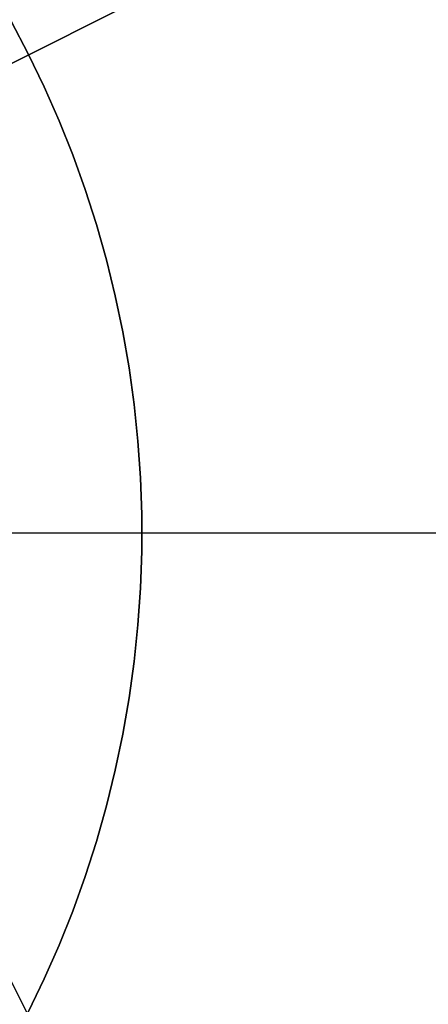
# Model space of a CAD drawing. Header units: millimetres. Extents: x 6038 to 7358, y -8545 to -7225.
# Tile 133 of 256: x 6710 to 6715, y -7891 to -7878. Entities that reach past the tile are written whole.
import ezdxf

# ---------------------------------------------------------------- set-up
doc = ezdxf.new("R2010")
doc.units = ezdxf.units.MM
doc.layers.add('color', color=7, linetype='Continuous')
doc.layers.add('luz', color=7, linetype='Continuous')

msp = doc.modelspace()

# ---------------------------------------------------------------- linework, layer by layer
at = {"color": 7, "true_color": 0xffffff}
for p, q in [((6709.937, -7878.309, 199.6), (6710.15, -7878.714, 199.6)), ((6710.15, -7878.714, 144.2), (6709.937, -7878.309, 144.2)), ((6709.937, -7878.309, 199.6), (6710.15, -7878.714, 199.6)), ((6710.15, -7878.714, 171.9), (6709.937, -7878.309, 171.9)), ((6710.15, -7878.714, 144.2), (6709.937, -7878.309, 144.2)), ((6710.15, -7878.714, 199.6), (6710.348, -7879.126, 199.6)), ((6710.348, -7879.126, 144.2), (6710.15, -7878.714, 144.2)), ((6710.15, -7878.714, 199.6), (6710.348, -7879.126, 199.6)), ((6710.348, -7879.126, 171.9), (6710.15, -7878.714, 171.9)), ((6710.348, -7879.126, 144.2), (6710.15, -7878.714, 144.2)), ((6710.348, -7879.126, 199.6), (6710.532, -7879.545, 199.6)), ((6710.532, -7879.545, 144.2), (6710.348, -7879.126, 144.2)), ((6710.348, -7879.126, 199.6), (6710.532, -7879.545, 199.6)), ((6710.532, -7879.545, 171.9), (6710.348, -7879.126, 171.9)), ((6710.532, -7879.545, 144.2), (6710.348, -7879.126, 144.2)), ((6710.532, -7879.545, 199.6), (6710.702, -7879.969, 199.6)), ((6710.702, -7879.969, 144.2), (6710.532, -7879.545, 144.2)), ((6710.532, -7879.545, 199.6), (6710.702, -7879.969, 199.6)), ((6710.702, -7879.969, 171.9), (6710.532, -7879.545, 171.9)), ((6710.702, -7879.969, 144.2), (6710.532, -7879.545, 144.2)), ((6710.702, -7879.969, 199.6), (6710.856, -7880.4, 199.6)), ((6710.856, -7880.4, 144.2), (6710.702, -7879.969, 144.2)), ((6710.702, -7879.969, 199.6), (6710.856, -7880.4, 199.6)), ((6710.856, -7880.4, 171.9), (6710.702, -7879.969, 171.9)), ((6710.856, -7880.4, 144.2), (6710.702, -7879.969, 144.2)), ((6710.856, -7880.4, 199.6), (6710.996, -7880.835, 199.6)), ((6710.996, -7880.835, 144.2), (6710.856, -7880.4, 144.2)), ((6710.856, -7880.4, 199.6), (6710.996, -7880.835, 199.6)), ((6710.996, -7880.835, 171.9), (6710.856, -7880.4, 171.9)), ((6710.996, -7880.835, 144.2), (6710.856, -7880.4, 144.2)), ((6710.996, -7880.835, 199.6), (6711.121, -7881.275, 199.6)), ((6711.121, -7881.275, 144.2), (6710.996, -7880.835, 144.2)), ((6710.996, -7880.835, 199.6), (6711.121, -7881.275, 199.6)), ((6711.121, -7881.275, 171.9), (6710.996, -7880.835, 171.9)), ((6711.121, -7881.275, 144.2), (6710.996, -7880.835, 144.2)), ((6711.121, -7881.275, 199.6), (6711.23, -7881.719, 199.6)), ((6711.23, -7881.719, 144.2), (6711.121, -7881.275, 144.2)), ((6711.121, -7881.275, 199.6), (6711.23, -7881.719, 199.6)), ((6711.23, -7881.719, 171.9), (6711.121, -7881.275, 171.9)), ((6711.23, -7881.719, 144.2), (6711.121, -7881.275, 144.2)), ((6711.23, -7881.719, 199.6), (6711.324, -7882.167, 199.6)), ((6711.324, -7882.167, 144.2), (6711.23, -7881.719, 144.2)), ((6711.23, -7881.719, 199.6), (6711.324, -7882.167, 199.6)), ((6711.324, -7882.167, 171.9), (6711.23, -7881.719, 171.9)), ((6711.324, -7882.167, 144.2), (6711.23, -7881.719, 144.2)), ((6711.324, -7882.167, 199.6), (6711.403, -7882.617, 199.6)), ((6711.403, -7882.617, 144.2), (6711.324, -7882.167, 144.2)), ((6711.324, -7882.167, 199.6), (6711.403, -7882.617, 199.6)), ((6711.403, -7882.617, 171.9), (6711.324, -7882.167, 171.9)), ((6711.403, -7882.617, 144.2), (6711.324, -7882.167, 144.2)), ((6711.403, -7882.617, 199.6), (6711.466, -7883.07, 199.6)), ((6711.466, -7883.07, 144.2), (6711.403, -7882.617, 144.2)), ((6711.403, -7882.617, 199.6), (6711.466, -7883.07, 199.6)), ((6711.466, -7883.07, 171.9), (6711.403, -7882.617, 171.9)), ((6711.466, -7883.07, 144.2), (6711.403, -7882.617, 144.2)), ((6711.466, -7883.07, 199.6), (6711.513, -7883.525, 199.6)), ((6711.513, -7883.525, 144.2), (6711.466, -7883.07, 144.2)), ((6711.466, -7883.07, 199.6), (6711.513, -7883.525, 199.6)), ((6711.513, -7883.525, 171.9), (6711.466, -7883.07, 171.9)), ((6711.513, -7883.525, 144.2), (6711.466, -7883.07, 144.2)), ((6711.513, -7883.525, 199.6), (6711.545, -7883.981, 199.6)), ((6711.545, -7883.981, 144.2), (6711.513, -7883.525, 144.2)), ((6711.513, -7883.525, 199.6), (6711.545, -7883.981, 199.6)), ((6711.545, -7883.981, 171.9), (6711.513, -7883.525, 171.9)), ((6711.545, -7883.981, 144.2), (6711.513, -7883.525, 144.2)), ((6711.545, -7883.981, 199.6), (6711.56, -7884.438, 199.6)), ((6711.56, -7884.438, 144.2), (6711.545, -7883.981, 144.2)), ((6711.545, -7883.981, 199.6), (6711.56, -7884.438, 199.6)), ((6711.56, -7884.438, 171.9), (6711.545, -7883.981, 171.9)), ((6711.56, -7884.438, 144.2), (6711.545, -7883.981, 144.2)), ((6711.56, -7884.438, 199.6), (6711.56, -7884.895, 199.6)), ((6711.56, -7884.895, 144.2), (6711.56, -7884.438, 144.2)), ((6711.56, -7884.438, 199.6), (6711.56, -7884.895, 199.6)), ((6711.56, -7884.895, 171.9), (6711.56, -7884.438, 171.9)), ((6711.56, -7884.895, 144.2), (6711.56, -7884.438, 144.2)), ((6698.316, -7884.667, 200.6), (6738.191, -7884.667, 200.6)), ((6711.562, -7884.667, 199.6), (6738.316, -7884.667, 199.6)), ((6711.562, -7884.667, 144.2), (6711.562, -7884.667, 199.6)), ((6711.562, -7884.667, 144.2), (6721.062, -7884.667, 144.2)), ((6711.56, -7884.895, 199.6), (6711.545, -7885.352, 199.6)), ((6711.545, -7885.352, 144.2), (6711.56, -7884.895, 144.2)), ((6711.56, -7884.895, 199.6), (6711.545, -7885.352, 199.6)), ((6711.545, -7885.352, 171.9), (6711.56, -7884.895, 171.9)), ((6711.545, -7885.352, 144.2), (6711.56, -7884.895, 144.2)), ((6711.545, -7885.352, 199.6), (6711.513, -7885.808, 199.6)), ((6711.513, -7885.808, 144.2), (6711.545, -7885.352, 144.2)), ((6711.545, -7885.352, 199.6), (6711.513, -7885.808, 199.6)), ((6711.513, -7885.808, 171.9), (6711.545, -7885.352, 171.9)), ((6711.513, -7885.808, 144.2), (6711.545, -7885.352, 144.2)), ((6711.513, -7885.808, 199.6), (6711.466, -7886.263, 199.6)), ((6711.466, -7886.263, 144.2), (6711.513, -7885.808, 144.2)), ((6711.513, -7885.808, 199.6), (6711.466, -7886.263, 199.6)), ((6711.466, -7886.263, 171.9), (6711.513, -7885.808, 171.9)), ((6711.466, -7886.263, 144.2), (6711.513, -7885.808, 144.2)), ((6711.466, -7886.263, 199.6), (6711.403, -7886.716, 199.6)), ((6711.403, -7886.716, 144.2), (6711.466, -7886.263, 144.2)), ((6711.466, -7886.263, 199.6), (6711.403, -7886.716, 199.6)), ((6711.403, -7886.716, 171.9), (6711.466, -7886.263, 171.9)), ((6711.403, -7886.716, 144.2), (6711.466, -7886.263, 144.2)), ((6711.403, -7886.716, 199.6), (6711.324, -7887.167, 199.6)), ((6711.324, -7887.167, 144.2), (6711.403, -7886.716, 144.2)), ((6711.403, -7886.716, 199.6), (6711.324, -7887.167, 199.6)), ((6711.324, -7887.167, 171.9), (6711.403, -7886.716, 171.9)), ((6711.324, -7887.167, 144.2), (6711.403, -7886.716, 144.2)), ((6711.324, -7887.167, 199.6), (6711.23, -7887.614, 199.6)), ((6711.23, -7887.614, 144.2), (6711.324, -7887.167, 144.2)), ((6711.324, -7887.167, 199.6), (6711.23, -7887.614, 199.6)), ((6711.23, -7887.614, 171.9), (6711.324, -7887.167, 171.9)), ((6711.23, -7887.614, 144.2), (6711.324, -7887.167, 144.2)), ((6711.23, -7887.614, 199.6), (6711.121, -7888.058, 199.6)), ((6711.121, -7888.058, 144.2), (6711.23, -7887.614, 144.2)), ((6711.23, -7887.614, 199.6), (6711.121, -7888.058, 199.6)), ((6711.121, -7888.058, 171.9), (6711.23, -7887.614, 171.9)), ((6711.121, -7888.058, 144.2), (6711.23, -7887.614, 144.2)), ((6711.121, -7888.058, 199.6), (6710.996, -7888.498, 199.6)), ((6710.996, -7888.498, 144.2), (6711.121, -7888.058, 144.2)), ((6711.121, -7888.058, 199.6), (6710.996, -7888.498, 199.6)), ((6710.996, -7888.498, 171.9), (6711.121, -7888.058, 171.9)), ((6710.996, -7888.498, 144.2), (6711.121, -7888.058, 144.2)), ((6710.996, -7888.498, 199.6), (6710.856, -7888.933, 199.6)), ((6710.856, -7888.933, 144.2), (6710.996, -7888.498, 144.2)), ((6710.996, -7888.498, 199.6), (6710.856, -7888.933, 199.6)), ((6710.856, -7888.933, 171.9), (6710.996, -7888.498, 171.9)), ((6710.856, -7888.933, 144.2), (6710.996, -7888.498, 144.2)), ((6710.856, -7888.933, 199.6), (6710.702, -7889.364, 199.6)), ((6710.702, -7889.364, 144.2), (6710.856, -7888.933, 144.2)), ((6710.856, -7888.933, 199.6), (6710.702, -7889.364, 199.6)), ((6710.702, -7889.364, 171.9), (6710.856, -7888.933, 171.9)), ((6710.702, -7889.364, 144.2), (6710.856, -7888.933, 144.2)), ((6710.702, -7889.364, 199.6), (6710.532, -7889.788, 199.6)), ((6710.532, -7889.788, 144.2), (6710.702, -7889.364, 144.2)), ((6710.702, -7889.364, 199.6), (6710.532, -7889.788, 199.6)), ((6710.532, -7889.788, 171.9), (6710.702, -7889.364, 171.9)), ((6710.532, -7889.788, 144.2), (6710.702, -7889.364, 144.2)), ((6710.532, -7889.788, 199.6), (6710.348, -7890.207, 199.6)), ((6710.348, -7890.207, 144.2), (6710.532, -7889.788, 144.2)), ((6710.532, -7889.788, 199.6), (6710.348, -7890.207, 199.6)), ((6710.348, -7890.207, 171.9), (6710.532, -7889.788, 171.9)), ((6710.348, -7890.207, 144.2), (6710.532, -7889.788, 144.2)), ((6710.348, -7890.207, 199.6), (6710.15, -7890.619, 199.6)), ((6710.15, -7890.619, 144.2), (6710.348, -7890.207, 144.2)), ((6710.348, -7890.207, 199.6), (6710.15, -7890.619, 199.6)), ((6710.15, -7890.619, 171.9), (6710.348, -7890.207, 171.9)), ((6710.15, -7890.619, 144.2), (6710.348, -7890.207, 144.2))]:
    msp.add_line(p, q, dxfattribs=at)
at = {"layer": 'color'}
msp.add_line((6625.316, -7884.667, 43.5), (6771.316, -7884.667, 43.5), dxfattribs=at)
at = {"layer": 'luz', "color": 254, "true_color": 0xcad1ee}
for p, q in [((6637.63, -7746.125, -31.05), (6773.103, -8016.134, -31.05)), ((6637.63, -7746.125, -32.55), (6773.103, -8016.134, -32.55)), ((6564.424, -7951.845, -31.05), (6832.208, -7817.488, -31.05)), ((6832.208, -7817.488, -32.55), (6564.424, -7951.845, -32.55))]:
    msp.add_line(p, q, dxfattribs=at)

doc.saveas('drawing.dxf')
